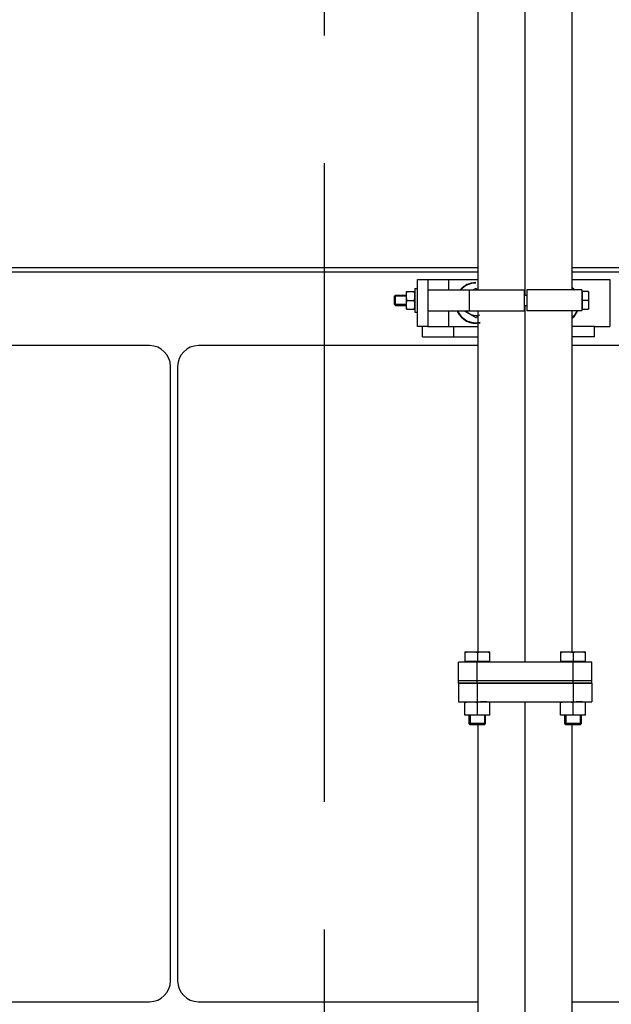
# Model space of a CAD drawing. Header units: millimetres. Extents: x 0 to 1189, y 0 to 841.
# Tile 56 of 193: x 396 to 419, y 269 to 307. Entities that reach past the tile are written whole.
import ezdxf

# ---------------------------------------------------------------- set-up
doc = ezdxf.new("R2010")
doc.units = ezdxf.units.MM
doc.header["$LTSCALE"] = 65.395
doc.linetypes.add('CENTER', pattern=[0.6, 0.375, -0.075, 0.075, -0.075])
for name, color, linetype in [('1907_153200_01_ABL1236', 7, 'CONTINUOUS'), ('1907_153200_01_T1_PBL1491', 7, 'CONTINUOUS'), ('1907_153200_84_ABL1429', 7, 'CONTINUOUS'), ('1907_153200_84_T1_PBL1475', 7, 'CONTINUOUS'), ('1907_153700_16_ABL1446', 7, 'CONTINUOUS'), ('1907_153700_16_T1_PBL1448', 7, 'CONTINUOUS'), ('1907_153700_16_T2_PBL1447', 7, 'CONTINUOUS'), ('1907_153701_05_AC_PBL1449', 7, 'CONTINUOUS'), ('1907_153701_05_AC_PBL1451', 7, 'CONTINUOUS'), ('1907_153701_32_PBL1450', 7, 'CONTINUOUS'), ('32067_030000_TLKGS_V_ABL1289', 7, 'CONTINUOUS'), ('32067_100000_TLKGS_V_ABL1290', 7, 'CONTINUOUS'), ('32067_200000_TLKGS_V_ABL1356', 7, 'CONTINUOUS'), ('6M32E_GENSET_VERROHRUNG_ABL1095', 7, 'CONTINUOUS'), ('D6796-10_PBL1426', 7, 'CONTINUOUS'), ('D6796-16_PBL1982', 7, 'CONTINUOUS'), ('D6796-16_PBL1983', 7, 'CONTINUOUS'), ('D931_1-M10X180_PBL1453', 7, 'CONTINUOUS'), ('D931_1-M16X60_PBL1363', 7, 'CONTINUOUS'), ('D931_1-M16X60_PBL1364', 7, 'CONTINUOUS'), ('D933-M16X40_PBL1462', 7, 'CONTINUOUS'), ('D934-M10_PBL1452', 7, 'CONTINUOUS'), ('D934-M16_PBL1361', 7, 'CONTINUOUS'), ('D934-M16_PBL1362', 7, 'CONTINUOUS'), ('links_14_VBL1092', 7, 'CONTINUOUS'), ('N4011-C128X91_PBL1427', 7, 'CONTINUOUS'), ('N4011-C128X91_PBL1430', 7, 'CONTINUOUS'), ('N4251-B128X90_PBL1428', 7, 'CONTINUOUS')]:
    doc.layers.add(name, color=color, linetype=linetype)

# ---------------------------------------------------------------- blocks, each defined once
blk = doc.blocks.new('N4011-C128X91_PBL1427', base_point=(415.807, 281.195))
at = {"layer": 'N4011-C128X91_PBL1427', "color": 7, "linetype": 'CONTINUOUS'}
for p, q in [((413.247, 281.555), (418.367, 281.555)), ((413.247, 281.555), (413.247, 280.835)), ((418.367, 281.555), (418.367, 280.835)), ((413.247, 280.835), (418.367, 280.835))]:
    blk.add_line(p, q, dxfattribs=at)
at = {"layer": 'N4011-C128X91_PBL1427', "color": 9, "linetype": 'CONTINUOUS'}
for p, q in [((413.967, 281.555), (413.967, 280.835)), ((417.647, 281.555), (417.647, 280.835))]:
    blk.add_line(p, q, dxfattribs=at)
blk = doc.blocks.new('1907_153200_01_T1_PBL1491', base_point=(415.807, 241.555))
at = {"layer": '1907_153200_01_T1_PBL1491', "color": 2, "linetype": 'CENTER'}
blk.add_line((415.807, 263.509), (415.807, 280.835), dxfattribs=at)
at = {"layer": '1907_153200_01_T1_PBL1491', "color": 7, "linetype": 'CONTINUOUS'}
for p, q in [((414.007, 263.715), (414.007, 279.955)), ((417.607, 263.715), (417.607, 279.955))]:
    blk.add_line(p, q, dxfattribs=at)
blk = doc.blocks.new('1907_153200_01_ABL1236', base_point=(415.807, 241.555))
at = {"layer": '1907_153200_01_T1_PBL1491'}
blk.add_blockref('1907_153200_01_T1_PBL1491', (415.807, 241.555), dxfattribs=at)
at = {"layer": 'N4011-C128X91_PBL1427'}
blk.add_blockref('N4011-C128X91_PBL1427', (415.807, 281.195), dxfattribs=at)
blk = doc.blocks.new('D934-M16_PBL1361', base_point=(417.646, 280.575))
at = {"layer": 'D934-M16_PBL1361', "color": 7, "linetype": 'CONTINUOUS'}
for p, q in [((417.166, 280.316), (417.166, 280.835)), ((417.646, 280.335), (417.646, 280.815)), ((418.126, 280.316), (418.126, 280.835)), ((417.166, 280.316), (417.166, 280.315)), ((418.125, 280.315), (417.166, 280.315)), ((418.126, 280.316), (418.125, 280.315))]:
    blk.add_line(p, q, dxfattribs=at)
for points in [[(417.166, 280.815), (417.245, 280.828), (417.406, 280.843), (417.567, 280.828), (417.646, 280.815)], [(418.126, 280.815), (418.047, 280.828), (417.886, 280.843), (417.725, 280.828), (417.646, 280.815)], [(417.646, 280.335), (417.567, 280.323), (417.406, 280.308), (417.245, 280.323), (417.166, 280.335)], [(418.126, 280.335), (418.047, 280.323), (417.886, 280.308), (417.725, 280.323), (417.646, 280.335)]]:
    blk.add_open_spline(points, degree=3, dxfattribs=at)
blk = doc.blocks.new('D934-M16_PBL1362', base_point=(413.969, 280.575))
at = {"layer": 'D934-M16_PBL1362', "color": 7, "linetype": 'CONTINUOUS'}
for p, q in [((413.489, 280.316), (413.489, 280.835)), ((413.969, 280.335), (413.969, 280.815)), ((414.449, 280.316), (414.449, 280.835)), ((413.489, 280.316), (413.489, 280.315)), ((414.449, 280.315), (413.489, 280.315)), ((414.449, 280.316), (414.449, 280.315))]:
    blk.add_line(p, q, dxfattribs=at)
for points in [[(413.489, 280.815), (413.568, 280.828), (413.729, 280.843), (413.89, 280.828), (413.969, 280.815)], [(414.449, 280.815), (414.37, 280.828), (414.209, 280.843), (414.048, 280.828), (413.969, 280.815)], [(413.969, 280.335), (413.89, 280.323), (413.729, 280.308), (413.568, 280.323), (413.489, 280.335)], [(414.449, 280.335), (414.37, 280.323), (414.209, 280.308), (414.048, 280.323), (413.969, 280.335)]]:
    blk.add_open_spline(points, degree=3, dxfattribs=at)
blk = doc.blocks.new('D931_1-M16X60_PBL1363', base_point=(417.646, 281.355))
at = {"layer": 'D931_1-M16X60_PBL1363', "color": 7, "linetype": 'CONTINUOUS'}
for p, q in [((417.166, 282.755), (417.166, 282.755)), ((417.166, 282.755), (418.125, 282.755)), ((417.166, 282.755), (417.166, 282.387)), ((417.646, 282.735), (417.646, 282.387)), ((418.126, 282.755), (418.125, 282.755)), ((418.126, 282.387), (418.126, 282.755)), ((418.126, 282.387), (417.166, 282.387)), ((417.196, 282.355), (417.196, 282.387)), ((418.096, 282.355), (418.096, 282.387)), ((417.326, 280.004), (417.326, 280.315)), ((417.966, 280.004), (417.966, 280.315)), ((417.966, 280.004), (417.326, 280.004)), ((417.375, 279.955), (417.326, 280.004)), ((417.917, 279.955), (417.375, 279.955)), ((417.917, 279.955), (417.966, 280.004))]:
    blk.add_line(p, q, dxfattribs=at)
at = {"layer": 'D931_1-M16X60_PBL1363', "color": 2, "linetype": 'CONTINUOUS'}
for p, q in [((417.375, 280.315), (417.375, 279.955)), ((417.917, 280.315), (417.917, 279.955))]:
    blk.add_line(p, q, dxfattribs=at)
at = {"layer": 'D931_1-M16X60_PBL1363', "color": 7, "linetype": 'CONTINUOUS'}
for points in [[(417.166, 282.735), (417.245, 282.748), (417.406, 282.763), (417.567, 282.748), (417.646, 282.735)], [(417.646, 282.735), (417.725, 282.748), (417.886, 282.763), (418.047, 282.748), (418.126, 282.735)]]:
    blk.add_open_spline(points, degree=3, dxfattribs=at)
blk = doc.blocks.new('D931_1-M16X60_PBL1364', base_point=(413.969, 281.355))
at = {"layer": 'D931_1-M16X60_PBL1364', "color": 7, "linetype": 'CONTINUOUS'}
for p, q in [((413.489, 282.755), (413.489, 282.755)), ((413.489, 282.755), (414.448, 282.755)), ((413.489, 282.755), (413.489, 282.387)), ((413.969, 282.735), (413.969, 282.387)), ((414.449, 282.755), (414.448, 282.755)), ((414.449, 282.387), (414.449, 282.755)), ((414.449, 282.387), (413.489, 282.387)), ((413.519, 282.355), (413.519, 282.387)), ((414.419, 282.355), (414.419, 282.387)), ((413.649, 280.004), (413.649, 280.315)), ((414.289, 280.004), (414.289, 280.315)), ((414.289, 280.004), (413.649, 280.004)), ((413.698, 279.955), (413.649, 280.004)), ((414.24, 279.955), (413.698, 279.955)), ((414.24, 279.955), (414.289, 280.004))]:
    blk.add_line(p, q, dxfattribs=at)
at = {"layer": 'D931_1-M16X60_PBL1364', "color": 2, "linetype": 'CONTINUOUS'}
for p, q in [((413.698, 280.315), (413.698, 279.955)), ((414.24, 280.315), (414.24, 279.955))]:
    blk.add_line(p, q, dxfattribs=at)
at = {"layer": 'D931_1-M16X60_PBL1364', "color": 7, "linetype": 'CONTINUOUS'}
for points in [[(413.489, 282.735), (413.568, 282.748), (413.729, 282.763), (413.89, 282.748), (413.969, 282.735)], [(413.969, 282.735), (414.048, 282.748), (414.209, 282.763), (414.37, 282.748), (414.449, 282.735)]]:
    blk.add_open_spline(points, degree=3, dxfattribs=at)
blk = doc.blocks.new('D6796-10_PBL1426', base_point=(411.617, 296.255))
at = {"layer": 'D6796-10_PBL1426', "color": 7, "linetype": 'CONTINUOUS'}
for p, q in [((411.567, 296.704), (411.667, 296.715)), ((411.567, 296.704), (411.567, 295.807)), ((411.567, 295.807), (411.667, 295.795))]:
    blk.add_line(p, q, dxfattribs=at)
blk = doc.blocks.new('N4251-B128X90_PBL1428', base_point=(415.807, 281.595))
at = {"layer": 'N4251-B128X90_PBL1428', "color": 7, "linetype": 'CONTINUOUS'}
for p, q in [((418.367, 281.635), (413.247, 281.635)), ((413.247, 281.555), (413.247, 281.635)), ((418.367, 281.555), (413.247, 281.555)), ((418.367, 281.555), (418.367, 281.635))]:
    blk.add_line(p, q, dxfattribs=at)
at = {"layer": 'N4251-B128X90_PBL1428', "color": 9, "linetype": 'CONTINUOUS'}
for p, q in [((413.967, 281.555), (413.967, 281.635)), ((417.647, 281.555), (417.647, 281.635))]:
    blk.add_line(p, q, dxfattribs=at)
blk = doc.blocks.new('N4011-C128X91_PBL1430', base_point=(415.807, 281.995))
at = {"layer": 'N4011-C128X91_PBL1430', "color": 7, "linetype": 'CONTINUOUS'}
for p, q in [((418.367, 282.355), (413.247, 282.355)), ((413.247, 281.635), (413.247, 282.355)), ((418.367, 281.635), (418.367, 282.355)), ((418.367, 281.635), (413.247, 281.635))]:
    blk.add_line(p, q, dxfattribs=at)
at = {"layer": 'N4011-C128X91_PBL1430', "color": 9, "linetype": 'CONTINUOUS'}
for p, q in [((413.967, 281.635), (413.967, 282.355)), ((417.647, 281.635), (417.647, 282.355))]:
    blk.add_line(p, q, dxfattribs=at)
blk = doc.blocks.new('1907_153200_84_T1_PBL1475', base_point=(421.218, 306.835))
at = {"layer": '1907_153200_84_T1_PBL1475', "color": 7, "linetype": 'CONTINUOUS'}
for p, q in [((414.007, 296.655), (414.007, 323.515)), ((417.607, 296.655), (417.607, 323.516)), ((414.007, 282.755), (414.007, 295.855)), ((417.607, 282.755), (417.607, 295.855))]:
    blk.add_line(p, q, dxfattribs=at)
at = {"layer": '1907_153200_84_T1_PBL1475', "color": 2, "linetype": 'CENTER'}
for p, q in [((415.807, 296.449), (415.807, 323.515)), ((415.807, 282.355), (415.807, 296.061))]:
    blk.add_line(p, q, dxfattribs=at)
blk = doc.blocks.new('1907_153200_84_ABL1429', base_point=(420.838, 307.595))
at = {"layer": '1907_153200_84_T1_PBL1475'}
blk.add_blockref('1907_153200_84_T1_PBL1475', (421.218, 306.835), dxfattribs=at)
at = {"layer": 'N4011-C128X91_PBL1430'}
blk.add_blockref('N4011-C128X91_PBL1430', (415.807, 281.995), dxfattribs=at)
blk = doc.blocks.new('1907_153700_16_T2_PBL1447', base_point=(415.167, 295.055))
at = {"layer": '1907_153700_16_T2_PBL1447', "color": 7, "linetype": 'CONTINUOUS'}
for p, q in [((411.867, 294.855), (411.867, 295.255)), ((412.067, 295.255), (414.007, 295.255)), ((413.067, 294.855), (413.067, 295.255)), ((418.467, 295.255), (417.607, 295.255)), ((418.467, 294.855), (418.467, 295.255)), ((411.867, 294.855), (414.007, 294.855)), ((418.467, 294.855), (417.607, 294.855))]:
    blk.add_line(p, q, dxfattribs=at)
blk = doc.blocks.new('1907_153700_16_T1_PBL1448', base_point=(415.367, 296.155))
at = {"layer": '1907_153700_16_T1_PBL1448', "color": 7, "linetype": 'CONTINUOUS'}
for p, q in [((411.667, 297.055), (414.007, 297.055)), ((411.667, 295.255), (411.667, 297.055)), ((412.067, 297.055), (412.067, 295.255)), ((417.607, 297.055), (419.067, 297.055)), ((419.067, 297.055), (419.067, 295.255)), ((412.067, 295.255), (411.667, 295.255)), ((418.467, 295.255), (419.067, 295.255))]:
    blk.add_line(p, q, dxfattribs=at)
at = {"layer": '1907_153700_16_T1_PBL1448', "color": 9, "linetype": 'CONTINUOUS'}
for p, q in [((412.867, 297.055), (412.867, 296.655)), ((412.867, 295.855), (412.867, 295.255))]:
    blk.add_line(p, q, dxfattribs=at)
blk = doc.blocks.new('1907_153700_16_ABL1446', base_point=(415.367, 295.955))
at = {"layer": '1907_153700_16_T1_PBL1448'}
blk.add_blockref('1907_153700_16_T1_PBL1448', (415.367, 296.155), dxfattribs=at)
at = {"layer": '1907_153700_16_T2_PBL1447'}
blk.add_blockref('1907_153700_16_T2_PBL1447', (415.167, 295.055), dxfattribs=at)
blk = doc.blocks.new('1907_153701_05_AC_PBL1449', base_point=(416.927, 296.255))
at = {"layer": '1907_153701_05_AC_PBL1449', "color": 7, "linetype": 'CONTINUOUS'}
for p, q in [((417.987, 296.655), (415.867, 296.655)), ((415.867, 296.655), (415.867, 295.855)), ((417.987, 296.655), (417.987, 295.855)), ((417.987, 295.855), (415.867, 295.855))]:
    blk.add_line(p, q, dxfattribs=at)
blk = doc.blocks.new('1907_153701_32_PBL1450', base_point=(412.867, 296.255))
at = {"layer": '1907_153701_32_PBL1450', "color": 7, "linetype": 'CONTINUOUS'}
for p, q in [((412.067, 296.655), (413.667, 296.655)), ((413.667, 295.855), (413.667, 296.655)), ((412.067, 295.855), (413.667, 295.855))]:
    blk.add_line(p, q, dxfattribs=at)
blk = doc.blocks.new('1907_153701_05_AC_PBL1451', base_point=(414.727, 296.255))
at = {"layer": '1907_153701_05_AC_PBL1451', "color": 7, "linetype": 'CONTINUOUS'}
for p, q in [((413.667, 296.655), (415.787, 296.655)), ((413.667, 295.855), (413.667, 296.655)), ((415.787, 295.855), (415.787, 296.655)), ((413.667, 295.855), (415.787, 295.855))]:
    blk.add_line(p, q, dxfattribs=at)
blk = doc.blocks.new('D934-M10_PBL1452', base_point=(411.407, 296.255))
at = {"layer": 'D934-M10_PBL1452', "color": 7, "linetype": 'CONTINUOUS'}
for p, q in [((411.247, 295.915), (411.247, 296.595)), ((411.248, 296.595), (411.567, 296.595)), ((411.262, 296.255), (411.553, 296.255)), ((411.248, 295.915), (411.567, 295.915))]:
    blk.add_line(p, q, dxfattribs=at)
for points in [[(411.248, 296.425), (411.248, 296.482), (411.253, 296.539), (411.262, 296.595)], [(411.567, 296.425), (411.567, 296.482), (411.562, 296.539), (411.553, 296.595)], [(411.262, 296.255), (411.253, 296.312), (411.248, 296.369), (411.248, 296.425)], [(411.248, 296.085), (411.248, 296.142), (411.253, 296.199), (411.262, 296.255)], [(411.553, 296.255), (411.562, 296.312), (411.567, 296.369), (411.567, 296.425)], [(411.567, 296.085), (411.567, 296.142), (411.562, 296.199), (411.553, 296.255)], [(411.262, 295.915), (411.253, 295.972), (411.248, 296.029), (411.248, 296.085)], [(411.553, 295.915), (411.562, 295.972), (411.567, 296.029), (411.567, 296.085)]]:
    blk.add_open_spline(points, degree=3, dxfattribs=at)
blk = doc.blocks.new('D931_1-M10X180_PBL1453', base_point=(414.515, 296.255))
at = {"layer": 'D931_1-M10X180_PBL1453', "color": 7, "linetype": 'CONTINUOUS'}
for p, q in [((417.987, 296.567), (418.011, 296.567)), ((418.243, 296.595), (418.011, 296.595)), ((418.011, 295.915), (418.011, 296.595)), ((418.243, 296.595), (418.243, 295.915)), ((410.787, 296.419), (410.824, 296.455)), ((410.787, 296.092), (410.787, 296.419)), ((410.824, 296.455), (411.247, 296.455)), ((410.824, 296.055), (410.824, 296.455)), ((415.787, 296.449), (415.867, 296.449)), ((418.229, 296.255), (418.011, 296.255)), ((410.787, 296.092), (410.824, 296.055)), ((410.824, 296.055), (411.247, 296.055)), ((415.787, 296.061), (415.867, 296.061)), ((417.987, 295.943), (418.011, 295.943)), ((418.011, 295.915), (418.243, 295.915))]:
    blk.add_line(p, q, dxfattribs=at)
at = {"layer": 'D931_1-M10X180_PBL1453', "color": 2, "linetype": 'CONTINUOUS'}
for p, q in [((411.247, 296.419), (410.787, 296.419)), ((411.247, 296.092), (410.787, 296.092))]:
    blk.add_line(p, q, dxfattribs=at)
at = {"layer": 'D931_1-M10X180_PBL1453', "color": 7, "linetype": 'CONTINUOUS'}
for points in [[(418.229, 296.595), (418.238, 296.539), (418.243, 296.482), (418.243, 296.425)], [(418.243, 296.425), (418.243, 296.369), (418.238, 296.312), (418.229, 296.255)], [(418.229, 296.255), (418.238, 296.199), (418.243, 296.142), (418.243, 296.085)], [(418.243, 296.085), (418.243, 296.029), (418.238, 295.972), (418.229, 295.915)]]:
    blk.add_open_spline(points, degree=3, dxfattribs=at)
blk = doc.blocks.new('D933-M16X40_PBL1462', base_point=(413.764, 296.155))
at = {"layer": 'D933-M16X40_PBL1462', "color": 7, "linetype": 'CONTINUOUS'}
for p, q in [((413.907, 296.71), (413.813, 296.655)), ((414.001, 296.655), (413.907, 296.71)), ((413.467, 295.855), (413.907, 295.601)), ((413.907, 295.601), (414.007, 295.659))]:
    blk.add_line(p, q, dxfattribs=at)
blk.add_arc((413.907, 296.155), 0.48, 217.8418, 288.6745, dxfattribs=at)
blk = doc.blocks.new('D6796-16_PBL1982', base_point=(413.907, 296.165))
at = {"layer": 'D6796-16_PBL1982', "color": 7, "linetype": 'CONTINUOUS'}
for radius, start, end in [(0.78, 90, 140.9083), (0.762, 90, 139.8424), (0.78, 203.6175, 283.0384), (0.762, 204.1439, 283.3498)]:
    blk.add_arc((413.907, 296.155), radius, start, end, dxfattribs=at)
blk = doc.blocks.new('D6796-16_PBL1983', base_point=(417.759, 296.155))
at = {"layer": 'D6796-16_PBL1983', "color": 7, "linetype": 'CONTINUOUS'}
for radius, start, end in [(0.762, 40.1576, 46.5811), (0.78, 39.0917, 47.7224), (0.762, 313.4189, 335.8561), (0.78, 312.2776, 336.3825)]:
    blk.add_arc((417.107, 296.155), radius, start, end, dxfattribs=at)
blk = doc.blocks.new('6M32E_GENSET_VERROHRUNG_ABL1095', base_point=(297.891, 254.215))
at = {"layer": '1907_153200_01_ABL1236'}
blk.add_blockref('1907_153200_01_ABL1236', (415.807, 241.555), dxfattribs=at)
at = {"layer": '1907_153200_84_ABL1429'}
blk.add_blockref('1907_153200_84_ABL1429', (420.838, 307.595), dxfattribs=at)
at = {"layer": '1907_153700_16_ABL1446'}
blk.add_blockref('1907_153700_16_ABL1446', (415.367, 295.955), dxfattribs=at)
at = {"layer": '1907_153701_05_AC_PBL1449'}
blk.add_blockref('1907_153701_05_AC_PBL1449', (416.927, 296.255), dxfattribs=at)
at = {"layer": '1907_153701_05_AC_PBL1451'}
blk.add_blockref('1907_153701_05_AC_PBL1451', (414.727, 296.255), dxfattribs=at)
at = {"layer": '1907_153701_32_PBL1450'}
blk.add_blockref('1907_153701_32_PBL1450', (412.867, 296.255), dxfattribs=at)
at = {"layer": 'D6796-10_PBL1426'}
blk.add_blockref('D6796-10_PBL1426', (411.617, 296.255), dxfattribs=at)
at = {"layer": 'D6796-16_PBL1982'}
blk.add_blockref('D6796-16_PBL1982', (413.907, 296.165), dxfattribs=at)
at = {"layer": 'D6796-16_PBL1983'}
blk.add_blockref('D6796-16_PBL1983', (417.759, 296.155), dxfattribs=at)
at = {"layer": 'D931_1-M10X180_PBL1453'}
blk.add_blockref('D931_1-M10X180_PBL1453', (414.515, 296.255), dxfattribs=at)
at = {"layer": 'D931_1-M16X60_PBL1363'}
blk.add_blockref('D931_1-M16X60_PBL1363', (417.646, 281.355), dxfattribs=at)
at = {"layer": 'D931_1-M16X60_PBL1364'}
blk.add_blockref('D931_1-M16X60_PBL1364', (413.969, 281.355), dxfattribs=at)
at = {"layer": 'D933-M16X40_PBL1462'}
blk.add_blockref('D933-M16X40_PBL1462', (413.764, 296.155), dxfattribs=at)
at = {"layer": 'D934-M10_PBL1452'}
blk.add_blockref('D934-M10_PBL1452', (411.407, 296.255), dxfattribs=at)
at = {"layer": 'D934-M16_PBL1361'}
blk.add_blockref('D934-M16_PBL1361', (417.646, 280.575), dxfattribs=at)
at = {"layer": 'D934-M16_PBL1362'}
blk.add_blockref('D934-M16_PBL1362', (413.969, 280.575), dxfattribs=at)
at = {"layer": 'N4251-B128X90_PBL1428'}
blk.add_blockref('N4251-B128X90_PBL1428', (415.807, 281.595), dxfattribs=at)
blk = doc.blocks.new('1937_111000_09_SIMPLE1_T1_D_PBL1319', base_point=(356.447, 259.855))
at = {"layer": '1937_111000_09_SIMPLE1_T1_D_PBL1319', "color": 7, "linetype": 'CONTINUOUS'}
for p, q in [((277.607, 297.355), (414.007, 297.355)), ((417.607, 297.355), (436.487, 297.355))]:
    blk.add_line(p, q, dxfattribs=at)
blk = doc.blocks.new('1937_111000_09_SIMPLE1_D_ABL1318', base_point=(356.447, 259.855))
at = {"layer": '1937_111000_09_SIMPLE1_T1_D_PBL1319'}
blk.add_blockref('1937_111000_09_SIMPLE1_T1_D_PBL1319', (356.447, 259.855), dxfattribs=at)
blk = doc.blocks.new('1937_111200_09_SIMPLE1_T7_B_PBL1412', base_point=(391.715, 281.915))
at = {"layer": '1937_111200_09_SIMPLE1_T7_B_PBL1412', "color": 7, "linetype": 'CONTINUOUS'}
for p, q in [((401.375, 294.516), (382.055, 294.516)), ((381.255, 293.716), (381.255, 270.115)), ((402.175, 270.115), (402.175, 293.716)), ((382.055, 269.315), (401.375, 269.315))]:
    blk.add_line(p, q, dxfattribs=at)
for centre, start, end in [((382.055, 293.716), 90, 180), ((401.375, 293.716), 0, 90), ((382.055, 270.115), 180, 270), ((401.375, 270.115), 270, 360)]:
    blk.add_arc(centre, 0.8, start, end, dxfattribs=at)
blk = doc.blocks.new('1937_111200_09_SIMPLE1_T7_B_PBL1413', base_point=(412.911, 281.915))
at = {"layer": '1937_111200_09_SIMPLE1_T7_B_PBL1413', "color": 7, "linetype": 'CONTINUOUS'}
for p, q in [((414.007, 294.516), (403.251, 294.516)), ((422.571, 294.516), (417.607, 294.516)), ((402.451, 293.716), (402.451, 270.115)), ((423.371, 270.115), (423.371, 293.716)), ((403.251, 269.315), (414.007, 269.315)), ((417.607, 269.315), (422.571, 269.315))]:
    blk.add_line(p, q, dxfattribs=at)
for centre, start, end in [((403.251, 293.716), 90, 180), ((422.571, 293.716), 0, 90), ((403.251, 270.115), 180, 270), ((422.571, 270.115), 270, 360)]:
    blk.add_arc(centre, 0.8, start, end, dxfattribs=at)
blk = doc.blocks.new('1937_111200_09_SIMPLE1_B_ABL1321', base_point=(356.048, 263.905))
at = {"layer": '1937_111200_09_SIMPLE1_T7_B_PBL1412'}
blk.add_blockref('1937_111200_09_SIMPLE1_T7_B_PBL1412', (391.715, 281.915), dxfattribs=at)
at = {"layer": '1937_111200_09_SIMPLE1_T7_B_PBL1413'}
blk.add_blockref('1937_111200_09_SIMPLE1_T7_B_PBL1413', (412.911, 281.915), dxfattribs=at)
blk = doc.blocks.new('32067_171000_01_SIMPLE1_T1_X_PBL1354', base_point=(357.207, 308.751))
at = {"layer": '32067_171000_01_SIMPLE1_T1_X_PBL1354', "color": 9, "linetype": 'CONTINUOUS'}
for p, q in [((290.487, 297.515), (414.007, 297.515)), ((417.607, 297.515), (423.927, 297.515))]:
    blk.add_line(p, q, dxfattribs=at)
blk = doc.blocks.new('32067_171000_01_SIMPLE1_X_ABL1352', base_point=(356.594, 309.455))
at = {"layer": '32067_171000_01_SIMPLE1_T1_X_PBL1354'}
blk.add_blockref('32067_171000_01_SIMPLE1_T1_X_PBL1354', (357.207, 308.751), dxfattribs=at)
blk = doc.blocks.new('32067_100000_TLKGS_V_ABL1290', base_point=(357.287, 272.995))
at = {"layer": '1937_111000_09_SIMPLE1_D_ABL1318'}
blk.add_blockref('1937_111000_09_SIMPLE1_D_ABL1318', (356.447, 259.855), dxfattribs=at)
at = {"layer": '1937_111200_09_SIMPLE1_B_ABL1321'}
blk.add_blockref('1937_111200_09_SIMPLE1_B_ABL1321', (356.048, 263.905), dxfattribs=at)
at = {"layer": '32067_171000_01_SIMPLE1_X_ABL1352'}
blk.add_blockref('32067_171000_01_SIMPLE1_X_ABL1352', (356.594, 309.455), dxfattribs=at)
blk = doc.blocks.new('1907_210700_40_SIMPLE1_T2_X_PBL1468', base_point=(407.972, 282.878))
at = {"layer": '1907_210700_40_SIMPLE1_T2_X_PBL1468', "color": 2, "linetype": 'CENTER'}
blk.add_line((408.087, 340.755), (408.087, 225.001), dxfattribs=at)
blk = doc.blocks.new('1907_210700_40_SIMPLE1_X_ABL1467', base_point=(407.972, 282.878))
at = {"layer": '1907_210700_40_SIMPLE1_T2_X_PBL1468'}
blk.add_blockref('1907_210700_40_SIMPLE1_T2_X_PBL1468', (407.972, 282.878), dxfattribs=at)
blk = doc.blocks.new('32067_200000_TLKGS_V_ABL1356', base_point=(354.972, 282.645))
at = {"layer": '1907_210700_40_SIMPLE1_X_ABL1467'}
blk.add_blockref('1907_210700_40_SIMPLE1_X_ABL1467', (407.972, 282.878), dxfattribs=at)
blk = doc.blocks.new('32067_030000_TLKGS_V_ABL1289', base_point=(383.857, 288.845))
at = {"layer": '32067_100000_TLKGS_V_ABL1290'}
blk.add_blockref('32067_100000_TLKGS_V_ABL1290', (357.287, 272.995), dxfattribs=at)
at = {"layer": '32067_200000_TLKGS_V_ABL1356'}
blk.add_blockref('32067_200000_TLKGS_V_ABL1356', (354.972, 282.645), dxfattribs=at)
blk = doc.blocks.new('32067_000000_TLKGS_MARKETING_ABL1251', base_point=(384.777, 288.845))
at = {"layer": '32067_030000_TLKGS_V_ABL1289'}
blk.add_blockref('32067_030000_TLKGS_V_ABL1289', (383.857, 288.845), dxfattribs=at)
blk = doc.blocks.new('LINKS_14_VBL1092', base_point=(312.043, 276.055))
at = {"layer": '32067_000000_TLKGS_MARKETING_ABL1251'}
blk.add_blockref('32067_000000_TLKGS_MARKETING_ABL1251', (384.777, 288.845), dxfattribs=at)
at = {"layer": '6M32E_GENSET_VERROHRUNG_ABL1095'}
blk.add_blockref('6M32E_GENSET_VERROHRUNG_ABL1095', (297.891, 254.215), dxfattribs=at)

msp = doc.modelspace()

# ---------------------------------------------------------------- block references
at = {"layer": 'links_14_VBL1092'}
msp.add_blockref('LINKS_14_VBL1092', (312.04282, 276.05542), dxfattribs=at)

doc.saveas('drawing.dxf')
